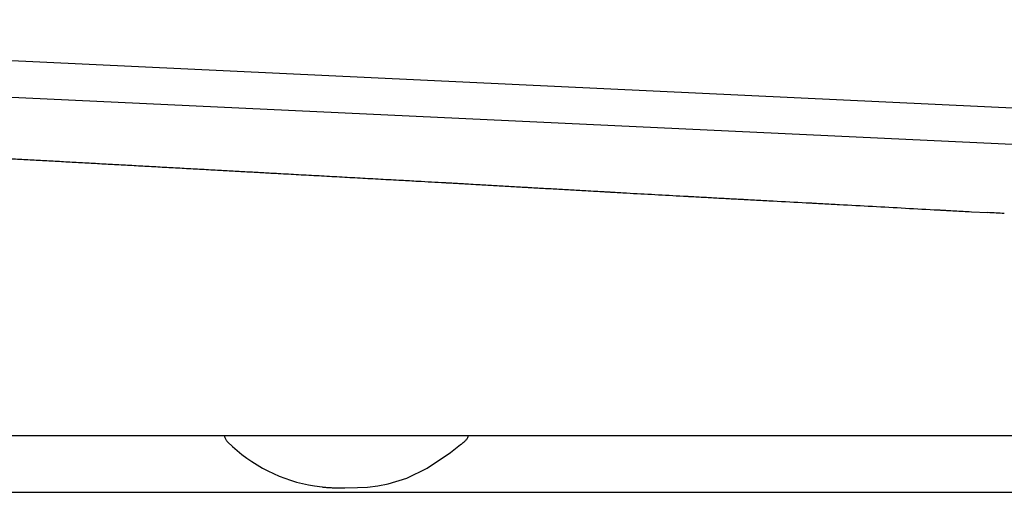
# Model space of a CAD drawing. Header units: millimetres. Extents: x 4630.864 to 4631.414, y 2456.709 to 2457.151.
# Tile 1 of 2: x 4631.094 to 4631.203, y 2457.099 to 2457.151. Entities that reach past the tile are written whole.
import ezdxf

# ---------------------------------------------------------------- set-up
doc = ezdxf.new("R2010")
doc.units = ezdxf.units.MM
doc.layers.add('SANINDUSA', color=3, linetype='Continuous')

msp = doc.modelspace()

# ---------------------------------------------------------------- linework, layer by layer
at = {"layer": 'SANINDUSA'}
for p, q in [((4631.404826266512, 2457.131627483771), (4630.996463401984, 2457.150885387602)), ((4631.004599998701, 2457.146497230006), (4631.399575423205, 2457.12787066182)), ((4631.19946008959, 2457.129624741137), (4631.201287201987, 2457.129524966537)), ((4631.345066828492, 2457.104822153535), (4631.059203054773, 2457.104822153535)), ((4631.126661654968, 2457.099251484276), (4631.12749095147, 2457.099147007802))]:
    msp.add_line(p, q, dxfattribs=at)
at = {"layer": 'SANINDUSA', "flags": 128}
msp.add_lwpolyline([(4631.129514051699, 2457.099059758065), (4631.129945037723, 2457.099056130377), (4631.129977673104, 2457.099055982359), (4631.129992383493, 2457.099055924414), (4631.129995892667, 2457.099055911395), (4631.12999610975, 2457.099055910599), (4631.12999616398, 2457.099055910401), (4631.129996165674, 2457.099055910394), (4631.129996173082, 2457.099055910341), (4631.131407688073, 2457.099074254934), (4631.132511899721, 2457.099139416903), (4631.133648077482, 2457.099269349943), (4631.134815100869, 2457.099486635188), (4631.136863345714, 2457.100119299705), (4631.13911983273, 2457.101217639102), (4631.14173823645, 2457.102964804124), (4631.142844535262, 2457.103832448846), (4631.142916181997, 2457.103891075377), (4631.142925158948, 2457.103898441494), (4631.142927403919, 2457.103900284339), (4631.142928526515, 2457.10390120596), (4631.14292908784, 2457.103901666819), (4631.142929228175, 2457.103901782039), (4631.142929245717, 2457.103901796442), (4631.142929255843, 2457.103901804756), (4631.143132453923, 2457.104065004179), (4631.143228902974, 2457.104135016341), (4631.143228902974, 2457.104135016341)], dxfattribs=at)
at = {"layer": 'SANINDUSA'}
msp.add_arc((4631.129427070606, 2457.116710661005), 0.01767683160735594, 225.5382023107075, 260.9995079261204, dxfattribs=at)
for points, knots in [([(4631.093042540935, 2457.135497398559), (4631.093348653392, 2457.135480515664), (4631.093959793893, 2457.135446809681), (4631.094574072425, 2457.135412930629), (4631.094880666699, 2457.13539602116)], [0, 0, 0, 0, 0.500887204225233, 1, 1, 1, 1]), ([(4631.094880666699, 2457.13539602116), (4631.095188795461, 2457.13537902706), (4631.095803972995, 2457.135345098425), (4631.096422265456, 2457.135310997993), (4631.096730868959, 2457.13529397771)], [0, 0, 0, 0, 0.500877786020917, 1, 1, 1, 1]), ([(4631.096730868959, 2457.13529397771), (4631.09704099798, 2457.135276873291), (4631.097660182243, 2457.135242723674), (4631.098282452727, 2457.135208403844), (4631.098593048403, 2457.135191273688)], [0, 0, 0, 0, 0.5008670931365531, 1, 1, 1, 1]), ([(4631.098593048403, 2457.135191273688), (4631.098905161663, 2457.135174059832), (4631.099528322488, 2457.135139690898), (4631.100154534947, 2457.135105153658), (4631.100467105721, 2457.13508791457)], [0, 0, 0, 0, 0.5008550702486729, 1, 1, 1, 1]), ([(4631.100467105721, 2457.13508791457), (4631.100781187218, 2457.135070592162), (4631.101408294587, 2457.135036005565), (4631.102038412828, 2457.135001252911), (4631.102352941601, 2457.134983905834)], [0, 0, 0, 0, 0.5008416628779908, 1, 1, 1, 1]), ([(4631.102352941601, 2457.134983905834), (4631.102668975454, 2457.134966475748), (4631.103299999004, 2457.134931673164), (4631.103933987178, 2457.134896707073), (4631.104250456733, 2457.134879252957)], [0, 0, 0, 0, 0.5008273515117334, 1, 1, 1, 1]), ([(4631.104250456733, 2457.134879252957), (4631.104568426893, 2457.134861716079), (4631.105203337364, 2457.13482669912), (4631.105841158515, 2457.134791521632), (4631.106159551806, 2457.134773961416)], [0, 0, 0, 0, 0.5008110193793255, 1, 1, 1, 1]), ([(4631.106159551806, 2457.134773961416), (4631.106479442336, 2457.134756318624), (4631.107118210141, 2457.134721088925), (4631.107759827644, 2457.134685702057), (4631.108080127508, 2457.134668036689)], [0, 0, 0, 0, 0.5007931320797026, 1, 1, 1, 1]), ([(4631.108080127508, 2457.134668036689), (4631.108401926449, 2457.134650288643), (4631.109044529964, 2457.134614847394), (4631.109689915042, 2457.134579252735), (4631.110012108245, 2457.134561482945)], [0, 0, 0, 0, 0.5007737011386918, 1, 1, 1, 1]), ([(4631.110012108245, 2457.134561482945), (4631.110336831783, 2457.1345435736), (4631.110985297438, 2457.134507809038), (4631.111960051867, 2457.134454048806), (4631.112934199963, 2457.134400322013), (4631.113584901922, 2457.134364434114), (4631.113909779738, 2457.13434651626)], [0, 0, 0, 0, 0.2511215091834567, 0.5014840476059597, 0.7511045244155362, 1, 1, 1, 1]), ([(4631.113909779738, 2457.13434651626), (4631.114237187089, 2457.134328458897), (4631.114891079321, 2457.134292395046), (4631.11554750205, 2457.134256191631), (4631.115875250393, 2457.13423811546)], [0, 0, 0, 0, 0.5007053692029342, 1, 1, 1, 1]), ([(4631.115875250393, 2457.13423811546), (4631.116462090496, 2457.134205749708), (4631.117618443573, 2457.134141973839), (4631.119330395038, 2457.134047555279), (4631.120992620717, 2457.133955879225), (4631.12208580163, 2457.133895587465), (4631.122623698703, 2457.133865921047)], [0, 0, 0, 0, 0.2615770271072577, 0.5154306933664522, 0.7615688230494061, 1, 1, 1, 1]), ([(4631.122623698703, 2457.133865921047), (4631.123003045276, 2457.1338449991), (4631.123755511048, 2457.133803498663), (4631.124509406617, 2457.133761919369), (4631.124883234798, 2457.133741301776)], [0, 0, 0, 0, 0.5041379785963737, 1, 1, 1, 1]), ([(4631.124883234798, 2457.133741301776), (4631.125263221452, 2457.133720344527), (4631.126017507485, 2457.133678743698), (4631.126773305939, 2457.133637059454), (4631.127148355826, 2457.133616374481)], [0, 0, 0, 0, 0.5037699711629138, 1, 1, 1, 1]), ([(4631.127148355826, 2457.133616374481), (4631.1275290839, 2457.133595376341), (4631.128285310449, 2457.133553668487), (4631.12904311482, 2457.133511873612), (4631.12941939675, 2457.133491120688)], [0, 0, 0, 0, 0.5034576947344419, 1, 1, 1, 1]), ([(4631.12941939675, 2457.133491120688), (4631.129800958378, 2457.133470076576), (4631.130559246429, 2457.133428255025), (4631.131319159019, 2457.133386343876), (4631.131696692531, 2457.133365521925)], [0, 0, 0, 0, 0.5031882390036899, 1, 1, 1, 1]), ([(4631.131696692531, 2457.133365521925), (4631.132079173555, 2457.133344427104), (4631.132839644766, 2457.133302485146), (4631.133601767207, 2457.133260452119), (4631.133980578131, 2457.133239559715)], [0, 0, 0, 0, 0.5029526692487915, 0.9999999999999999, 0.9999999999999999, 0.9999999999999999, 0.9999999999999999]), ([(4631.133980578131, 2457.133239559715), (4631.134364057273, 2457.133218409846), (4631.135126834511, 2457.133176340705), (4631.135891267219, 2457.13313418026), (4631.136271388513, 2457.133113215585)], [0, 0, 0, 0, 0.5027406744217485, 1, 1, 1, 1]), ([(4631.136271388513, 2457.133113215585), (4631.136578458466, 2457.133096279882), (4631.137190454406, 2457.13306252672), (4631.13780352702, 2457.133028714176), (4631.138108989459, 2457.133011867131)], [0, 0, 0, 0, 0.5017516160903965, 1, 1, 1, 1]), ([(4631.138108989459, 2457.133011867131), (4631.138610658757, 2457.132984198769), (4631.139608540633, 2457.132929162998), (4631.140609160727, 2457.132873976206), (4631.141106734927, 2457.1328465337)], [0, 0, 0, 0, 0.5027341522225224, 1, 1, 1, 1]), ([(4631.141106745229, 2457.132846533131), (4631.141108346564, 2457.132846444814), (4631.141107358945, 2457.132846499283), (4631.141107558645, 2457.132846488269), (4631.141107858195, 2457.132846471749), (4631.141108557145, 2457.132846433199), (4631.141109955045, 2457.1328463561), (4631.141112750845, 2457.132846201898), (4631.141118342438, 2457.132845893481), (4631.141129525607, 2457.132845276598), (4631.141151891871, 2457.132844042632), (4631.14119662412, 2457.1328415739), (4631.141286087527, 2457.132836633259), (4631.141465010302, 2457.13282673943), (4631.1418228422, 2457.132806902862), (4631.142334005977, 2457.132778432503), (4631.142768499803, 2457.132754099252), (4631.143011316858, 2457.132740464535), (4631.143051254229, 2457.132738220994), (4631.143065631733, 2457.132737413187), (4631.143068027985, 2457.13273727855), (4631.143067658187, 2457.13273729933), (4631.143073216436, 2457.132736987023), (4631.143087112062, 2457.132736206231), (4631.143123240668, 2457.132734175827), (4631.143334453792, 2457.132722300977), (4631.143890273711, 2457.132690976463), (4631.144423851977, 2457.132660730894), (4631.144779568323, 2457.132640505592)], [0, 0, 0, 0, 0.0001220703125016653, 0.0001220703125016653, 0.0002441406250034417, 0.0004882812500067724, 0.0009765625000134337, 0.001953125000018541, 0.003906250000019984, 0.00781250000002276, 0.01562500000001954, 0.0312500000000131, 0.06250000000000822, 0.1249999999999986, 0.2499999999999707, 0.499999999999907, 0.7499999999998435, 0.7812499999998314, 0.796874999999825, 0.7988281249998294, 0.7988281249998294, 0.7998046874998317, 0.7998046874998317, 0.800781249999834, 0.8046874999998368, 0.8124999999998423, 0.874999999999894, 1, 1, 1, 1]), ([(4631.149896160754, 2457.132347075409), (4631.14990283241, 2457.1323466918), (4631.149913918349, 2457.132346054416), (4631.149931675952, 2457.132345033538), (4631.149958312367, 2457.132343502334), (4631.150020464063, 2457.132339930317), (4631.150144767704, 2457.132332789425), (4631.150393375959, 2457.132318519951), (4631.150890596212, 2457.132290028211), (4631.151316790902, 2457.132265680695), (4631.15160092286, 2457.132249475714)], [0, 0, 0, 0, 0.01562500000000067, 0.01562500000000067, 0.03125000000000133, 0.06250000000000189, 0.1250000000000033, 0.2500000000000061, 0.5000000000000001, 1, 1, 1, 1]), ([(4631.157845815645, 2457.131895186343), (4631.158140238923, 2457.13187845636), (4631.158508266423, 2457.13185751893), (4631.15887629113, 2457.131836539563), (4631.159023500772, 2457.131828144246), (4631.159090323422, 2457.13182433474), (4631.159298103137, 2457.131812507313), (4631.159990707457, 2457.131773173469), (4631.160683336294, 2457.131734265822), (4631.161237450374, 2457.131703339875)], [0, 0, 0, 0, 0.2499999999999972, 0.3124999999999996, 0.3124999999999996, 0.3750000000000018, 0.3750000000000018, 0.5000000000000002, 1, 1, 1, 1]), ([(4631.167532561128, 2457.131356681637), (4631.167538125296, 2457.131356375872), (4631.167540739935, 2457.131356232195), (4631.167548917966, 2457.131355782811), (4631.167561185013, 2457.13135510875), (4631.167589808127, 2457.131353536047), (4631.167647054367, 2457.131350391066), (4631.167761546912, 2457.131344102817), (4631.167990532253, 2457.131331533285), (4631.168448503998, 2457.131306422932), (4631.168841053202, 2457.131284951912), (4631.169102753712, 2457.131270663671)], [0, 0, 0, 0, 0.007812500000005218, 0.007812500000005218, 0.01562500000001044, 0.03125000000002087, 0.0625000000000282, 0.1250000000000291, 0.2500000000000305, 0.5000000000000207, 1, 1, 1, 1]), ([(4631.173816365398, 2457.131016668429), (4631.173824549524, 2457.131016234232), (4631.173835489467, 2457.131015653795), (4631.173854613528, 2457.131014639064), (4631.173883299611, 2457.13101311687), (4631.173950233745, 2457.131009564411), (4631.174084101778, 2457.131002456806), (4631.174351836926, 2457.130988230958), (4631.174887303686, 2457.130959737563), (4631.175346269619, 2457.130935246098), (4631.17565224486, 2457.130918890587)], [0, 0, 0, 0, 0.01562500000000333, 0.01562500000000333, 0.03125000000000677, 0.0625000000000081, 0.1250000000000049, 0.2500000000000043, 0.500000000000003, 1, 1, 1, 1]), ([(4631.181158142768, 2457.130622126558), (4631.181159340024, 2457.130622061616), (4631.181162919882, 2457.130621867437), (4631.181167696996, 2457.130621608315), (4631.181174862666, 2457.13062121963), (4631.181191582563, 2457.130620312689), (4631.181225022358, 2457.130618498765), (4631.181291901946, 2457.130614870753), (4631.181425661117, 2457.130607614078), (4631.181693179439, 2457.130593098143), (4631.182228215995, 2457.130564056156), (4631.183298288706, 2457.130505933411), (4631.185438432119, 2457.130389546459), (4631.187272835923, 2457.130289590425), (4631.18849576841, 2457.130222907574)], [0, 0, 0, 0, 0.0009765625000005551, 0.0009765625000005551, 0.001953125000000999, 0.003906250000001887, 0.007812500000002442, 0.01562500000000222, 0.03125000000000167, 0.06250000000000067, 0.1250000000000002, 0.2500000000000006, 0.5000000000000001, 1, 1, 1, 1]), ([(4631.195804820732, 2457.129824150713), (4631.195816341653, 2457.129823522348), (4631.195823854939, 2457.129823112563), (4631.195842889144, 2457.129822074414), (4631.195871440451, 2457.129820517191), (4631.195938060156, 2457.129816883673), (4631.196071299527, 2457.129809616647), (4631.196337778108, 2457.129795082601), (4631.196870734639, 2457.129766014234), (4631.197327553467, 2457.129741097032), (4631.19763209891, 2457.129724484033)], [0, 0, 0, 0, 0.015625, 0.015625, 0.03125000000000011, 0.06249999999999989, 0.1249999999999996, 0.2499999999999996, 0.4999999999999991, 1, 1, 1, 1]), ([(4631.203115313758, 2457.129425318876), (4631.202810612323, 2457.129441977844), (4631.202201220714, 2457.129475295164), (4631.201591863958, 2457.129508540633), (4631.201287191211, 2457.12952516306)], [0, 0, 0, 0, 0.5000092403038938, 0.9999999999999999, 0.9999999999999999, 0.9999999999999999, 0.9999999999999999]), ([(4631.116630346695, 2457.104822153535), (4631.116649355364, 2457.104751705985), (4631.116695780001, 2457.104579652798), (4631.11683325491, 2457.104327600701), (4631.116974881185, 2457.104172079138), (4631.117045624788, 2457.104094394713)], [0, 0, 0, 0, 0.2576160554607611, 0.6291725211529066, 1, 1, 1, 1]), ([(4631.143228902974, 2457.104135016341), (4631.143308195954, 2457.104206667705), (4631.143466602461, 2457.104349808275), (4631.1436237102, 2457.104589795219), (4631.143675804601, 2457.104756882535), (4631.143696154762, 2457.104822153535)], [0, 0, 0, 0, 0.3791681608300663, 0.7574782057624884, 1, 1, 1, 1]), ([(4631.049673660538, 2457.098555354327), (4631.049752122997, 2457.098555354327), (4631.049909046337, 2457.098555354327), (4631.051185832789, 2457.098555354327), (4631.053296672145, 2457.098555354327), (4631.056336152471, 2457.098555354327), (4631.060213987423, 2457.098555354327), (4631.064910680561, 2457.098555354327), (4631.070418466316, 2457.098555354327), (4631.076683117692, 2457.098555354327), (4631.08364767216, 2457.098555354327), (4631.091261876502, 2457.098555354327), (4631.099496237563, 2457.098555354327), (4631.108283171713, 2457.098555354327), (4631.117548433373, 2457.098555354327), (4631.127926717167, 2457.098555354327), (4631.139467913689, 2457.098555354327), (4631.152126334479, 2457.098555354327), (4631.165317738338, 2457.098555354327), (4631.178888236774, 2457.098555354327), (4631.192735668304, 2457.098555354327), (4631.206166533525, 2457.098555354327), (4631.219174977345, 2457.098555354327), (4631.231755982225, 2457.098555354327), (4631.243704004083, 2457.098555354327), (4631.254979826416, 2457.098555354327), (4631.265501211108, 2457.098555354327), (4631.275821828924, 2457.098555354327), (4631.285858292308, 2457.098555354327), (4631.295539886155, 2457.098555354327), (4631.304817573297, 2457.098555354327), (4631.31361663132, 2457.098555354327), (4631.321860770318, 2457.098555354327), (4631.32948200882, 2457.098555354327), (4631.336451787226, 2457.098555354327), (4631.34272197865, 2457.098555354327), (4631.348236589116, 2457.098555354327), (4631.352937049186, 2457.098555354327), (4631.356814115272, 2457.098555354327), (4631.359855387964, 2457.098555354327), (4631.361982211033, 2457.098555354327), (4631.36327528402, 2457.098555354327), (4631.363428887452, 2457.098555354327), (4631.363505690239, 2457.098555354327)], [0, 0, 0, 0, 0.02220288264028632, 0.04440531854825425, 0.06767272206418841, 0.09102363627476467, 0.1143751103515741, 0.1376432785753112, 0.1609190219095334, 0.1842779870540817, 0.2076367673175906, 0.2309122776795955, 0.2541879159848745, 0.2775467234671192, 0.3009052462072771, 0.3241805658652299, 0.3525604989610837, 0.3810158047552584, 0.4093956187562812, 0.4395673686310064, 0.4697819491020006, 0.4999995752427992, 0.5274471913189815, 0.5548937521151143, 0.5823209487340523, 0.6055942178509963, 0.6289505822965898, 0.6523070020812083, 0.6755802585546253, 0.698876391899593, 0.7222559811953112, 0.7456357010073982, 0.7689320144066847, 0.7922146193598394, 0.8155803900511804, 0.8389468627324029, 0.8622302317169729, 0.8854829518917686, 0.9088187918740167, 0.9321557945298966, 0.9554100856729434, 0.9777047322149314, 1, 1, 1, 1]), ([(4631.12749095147, 2457.099147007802), (4631.1275476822, 2457.099139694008), (4631.127754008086, 2457.099113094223), (4631.128028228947, 2457.099095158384), (4631.128278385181, 2457.099080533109), (4631.12840241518, 2457.099075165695), (4631.128459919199, 2457.099072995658), (4631.128484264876, 2457.099072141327), (4631.128492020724, 2457.099071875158), (4631.128495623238, 2457.099071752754), (4631.128497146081, 2457.099071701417), (4631.128497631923, 2457.099071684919), (4631.128497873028, 2457.099071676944), (4631.128497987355, 2457.099071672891), (4631.128498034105, 2457.099071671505), (4631.128626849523, 2457.09906583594), (4631.128623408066, 2457.099060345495), (4631.128748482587, 2457.099058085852), (4631.128787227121, 2457.099058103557), (4631.128815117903, 2457.099058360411), (4631.128843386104, 2457.099058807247), (4631.128883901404, 2457.099059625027), (4631.128910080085, 2457.099060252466), (4631.129514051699, 2457.099059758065)], [0, 0, 0, 0, 0.1014729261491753, 0.3690502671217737, 0.5042534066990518, 0.5725792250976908, 0.6069710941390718, 0.6155952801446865, 0.6199114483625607, 0.622070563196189, 0.6226104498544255, 0.6228804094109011, 0.623015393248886, 0.6230828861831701, 0.6230997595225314, 0.6231097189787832, 0.8485987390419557, 0.8908059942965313, 0.9080229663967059, 0.9240962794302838, 0.9403812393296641, 0.9580540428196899, 1, 1, 1, 1])]:
    msp.add_open_spline(points, degree=3, knots=knots, dxfattribs=at)
for points in [[(4631.144779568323, 2457.132640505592), (4631.14534729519, 2457.132608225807), (4631.145915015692, 2457.13257578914), (4631.146482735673, 2457.132543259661)], [(4631.146482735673, 2457.132543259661), (4631.14705253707, 2457.13251061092), (4631.147622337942, 2457.132477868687), (4631.1481921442, 2457.132445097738)], [(4631.1481921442, 2457.132445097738), (4631.148760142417, 2457.132412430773), (4631.149328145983, 2457.132379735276), (4631.149896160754, 2457.132347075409)], [(4631.15160092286, 2457.132249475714), (4631.152168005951, 2457.132217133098), (4631.152735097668, 2457.132184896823), (4631.153302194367, 2457.132152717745)], [(4631.153302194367, 2457.132152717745), (4631.153870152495, 2457.132120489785), (4631.154438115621, 2457.132088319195), (4631.155006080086, 2457.132056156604)], [(4631.155006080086, 2457.132056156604), (4631.155573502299, 2457.13202402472), (4631.156140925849, 2457.131991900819), (4631.156708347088, 2457.131959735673)], [(4631.156708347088, 2457.131959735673), (4631.157087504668, 2457.131938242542), (4631.157466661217, 2457.131916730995), (4631.157845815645, 2457.131895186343)], [(4631.161237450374, 2457.131703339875), (4631.163335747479, 2457.131586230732), (4631.165434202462, 2457.131471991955), (4631.167532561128, 2457.131356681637)], [(4631.169102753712, 2457.131270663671), (4631.16962623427, 2457.131242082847), (4631.170149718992, 2457.131213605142), (4631.170673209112, 2457.131185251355)], [(4631.170673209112, 2457.131185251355), (4631.171196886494, 2457.131156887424), (4631.171720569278, 2457.1311286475), (4631.172244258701, 2457.131100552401)], [(4631.172244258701, 2457.131100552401), (4631.172768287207, 2457.131072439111), (4631.173292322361, 2457.131044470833), (4631.173816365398, 2457.131016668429)], [(4631.17565224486, 2457.130918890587), (4631.176263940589, 2457.130886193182), (4631.176875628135, 2457.130853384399), (4631.177487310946, 2457.130820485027)], [(4631.177487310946, 2457.130820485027), (4631.178710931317, 2457.13075467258), (4631.179934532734, 2457.130688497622), (4631.181158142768, 2457.130622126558)], [(4631.18849576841, 2457.130222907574), (4631.189713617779, 2457.13015650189), (4631.190931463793, 2457.130090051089), (4631.192149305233, 2457.130023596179)], [(4631.192149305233, 2457.130023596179), (4631.193367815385, 2457.129957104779), (4631.194586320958, 2457.129890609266), (4631.195804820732, 2457.129824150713)], [(4631.19763209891, 2457.129724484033), (4631.198241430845, 2457.129691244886), (4631.198850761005, 2457.129657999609), (4631.19946008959, 2457.129624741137)]]:
    msp.add_open_spline(points, degree=3, dxfattribs=at)

doc.saveas('drawing.dxf')
